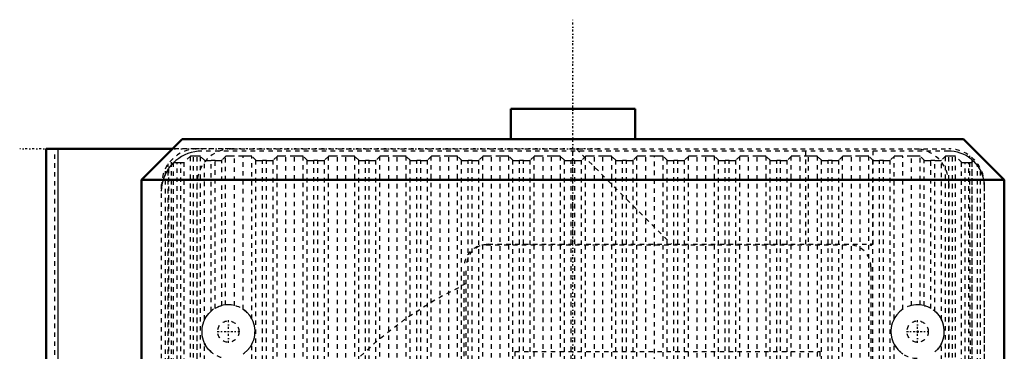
# Model space of a CAD drawing. Header units: millimetres. Extents: x -1089 to 355, y -118 to 1145.
# Tile 16 of 20: x -354 to -133, y 826 to 900. Entities that reach past the tile are written whole.
import ezdxf

# ---------------------------------------------------------------- set-up
doc = ezdxf.new("R2010")
doc.units = ezdxf.units.MM
doc.linetypes.add('Center', pattern=[1.5, 0.45, -0.5, 0.05, -0.5])
doc.linetypes.add('Dashed', pattern=[2, 1, -1])
for name, color, linetype, lineweight in [('2d ConnectionPoints', 7, 'Continuous', 50), ('AM_0', 7, 'Continuous', 50), ('AM_4', 3, 'Continuous', 25), ('AM_7', 7, 'Center', 25), ('AM_9', 6, 'Dashed', 25)]:
    doc.layers.add(name, color=color, linetype=linetype, lineweight=lineweight)

# ---------------------------------------------------------------- blocks, each defined once
blk = doc.blocks.new('83_part_1_3_0_in_HSVP164161451021531101300230_2')
at = {"layer": 'AM_9'}
for p, q in [((-249.5, 849.5), (-168, 849.5)), ((-254.5, 702.5), (-254.5, 844.5)), ((-163, 844.5), (-163, 702.5)), ((-243, 788.5), (-243, 825.5)), ((-243, 825.5), (-174.5, 825.5)), ((-174.5, 825.5), (-174.5, 788.5)), ((-174.5, 788.5), (-243, 788.5)), ((-243, 774.5), (-231, 774.5)), ((-243, 762.5), (-243, 774.5)), ((-231, 774.5), (-231, 762.5)), ((-226.5, 762.5), (-226.5, 774.5)), ((-226.5, 774.5), (-214.5, 774.5)), ((-214.5, 774.5), (-214.5, 762.5)), ((-206.5, 774.5), (-194.5, 774.5)), ((-206.5, 762.5), (-206.5, 774.5)), ((-194.5, 774.5), (-194.5, 762.5)), ((-190, 762.5), (-190, 774.5)), ((-190, 774.5), (-178, 774.5)), ((-178, 774.5), (-178, 762.5)), ((-231, 762.5), (-243, 762.5)), ((-214.5, 762.5), (-226.5, 762.5)), ((-194.5, 762.5), (-206.5, 762.5)), ((-178, 762.5), (-190, 762.5)), ((-216.5, 751.5), (-212.23, 758.89)), ((-208.77, 758.89), (-204.5, 751.5)), ((-204.5, 751.5), (-216.5, 751.5)), ((-231.5, 736.5), (-231.5, 748.5)), ((-231.5, 748.5), (-219.5, 748.5)), ((-219.5, 748.5), (-219.5, 736.5)), ((-216.5, 736.5), (-216.5, 748.5)), ((-216.5, 748.5), (-204.5, 748.5)), ((-204.5, 748.5), (-204.5, 736.5)), ((-201.5, 736.5), (-201.5, 748.5)), ((-201.5, 748.5), (-189.5, 748.5)), ((-189.5, 748.5), (-189.5, 736.5)), ((-219.5, 736.5), (-231.5, 736.5)), ((-204.5, 736.5), (-216.5, 736.5)), ((-189.5, 736.5), (-201.5, 736.5)), ((-212.23, 726.11), (-216.5, 733.5)), ((-216.5, 733.5), (-204.5, 733.5)), ((-204.5, 733.5), (-208.77, 726.11)), ((-243, 710.5), (-243, 722.5)), ((-243, 722.5), (-231, 722.5)), ((-231, 722.5), (-231, 710.5)), ((-226.5, 722.5), (-214.5, 722.5)), ((-226.5, 710.5), (-226.5, 722.5)), ((-214.5, 722.5), (-214.5, 710.5)), ((-206.5, 722.5), (-194.5, 722.5)), ((-206.5, 710.5), (-206.5, 722.5)), ((-194.5, 722.5), (-194.5, 710.5)), ((-190, 722.5), (-178, 722.5)), ((-190, 710.5), (-190, 722.5)), ((-178, 722.5), (-178, 710.5)), ((-231, 710.5), (-243, 710.5)), ((-214.5, 710.5), (-226.5, 710.5)), ((-194.5, 710.5), (-206.5, 710.5)), ((-178, 710.5), (-190, 710.5)), ((-168, 697.5), (-249.5, 697.5))]:
    blk.add_line(p, q, dxfattribs=at)
for centre, radius, start, end in [((-249.5, 844.5), 5, 90, 180), ((-168, 844.5), 5, 360, 90), ((-210.5, 757.89), 2, 30, 150), ((-210.5, 727.11), 2, 210, 330), ((-249.5, 702.5), 5, 180, 270), ((-168, 702.5), 5, 270, 0)]:
    blk.add_arc(centre, radius, start, end, dxfattribs=at)
blk = doc.blocks.new('85_Upper_Cover_2PumpDrive_210_3_0_in_HSVP164161451021531101300230_2')
at = {"layer": 'AM_0'}
for p, q in [((-348.5, 871), (-348.5, 671.05)), ((-320.05, 871), (-348.5, 871))]:
    blk.add_line(p, q, dxfattribs=at)
at = {"layer": 'AM_4'}
blk.add_line((-345.87, 871), (-345.87, 672.12), dxfattribs=at)
at = {"layer": 'AM_7'}
blk.add_line((-224.07, 871), (-354.42, 871), dxfattribs=at)
at = {"layer": 'AM_9'}
for p, q in [((-346.53, 714.78), (-346.53, 871)), ((-306.8, 871), (-320.05, 871)), ((-230, 849.6), (-230, 871)), ((-229.24, 871), (-207.84, 849.6)), ((-177.6, 849.6), (-177.6, 871)), ((-162.5, 849.6), (-162.5, 871)), ((-153.2, 871), (-145.5, 871)), ((-320.33, 721), (-320.27, 868.54)), ((-140.26, 721), (-140.78, 869.46)), ((-140.26, 783.46), (-140.2, 868.99)), ((-321.66, 721), (-321.66, 866.56)), ((-321, 721), (-321, 867.66)), ((-320.93, 866.58), (-320.93, 721)), ((-139, 721), (-139, 867.66)), ((-138.34, 721), (-138.34, 866.56)), ((-322.5, 626), (-322.5, 863)), ((-137.5, 863), (-137.5, 626)), ((-249, 849.6), (-162.5, 849.6)), ((-254, 702.6), (-254, 844.6))]:
    blk.add_line(p, q, dxfattribs=at)
blk.add_lwpolyline([(-254, 840.77), (-261.07, 837.06), (-267.78, 832.74), (-274.09, 827.86), (-279.96, 822.44), (-285.33, 816.54), (-290.16, 810.18), (-294.42, 803.43), (-298.08, 796.34), (-301.11, 788.95), (-303.48, 781.33), (-305.17, 773.53), (-306.18, 765.61), (-306.5, 757.64), (-306.12, 749.66), (-305.6, 745.17)], dxfattribs=at)
for centre, radius, start, end in [((-314.5, 863), 8, 90, 180), ((-145.5, 863), 8, 0, 90), ((-249, 844.6), 5, 90, 180)]:
    blk.add_arc(centre, radius, start, end, dxfattribs=at)
blk = doc.blocks.new('86_Lower_Cover_2PumpDrive_2_3_0_in_HSVP164161451021531101300230_2')
at = {"layer": 'AM_9'}
for p, q in [((-145.5, 870.5), (-313.5, 870.5)), ((-316.02, 869.37), (-317.4, 867.99)), ((-317.4, 630.94), (-317.4, 867.99)), ((-316.02, 624.22), (-316.02, 869.37)), ((-315.32, 624.14), (-315.32, 869.4)), ((-314.5, 869.4), (-315.32, 869.4)), ((-314.5, 624.14), (-314.5, 869.4)), ((-313.8, 624.22), (-313.8, 869.37)), ((-312.88, 868.45), (-313.8, 869.37)), ((-312.88, 832.65), (-312.88, 868.45)), ((-311.38, 834.58), (-311.38, 868.4)), ((-310.49, 868.4), (-311.38, 868.4)), ((-310.49, 835.2), (-310.49, 868.4)), ((-308.11, 869.33), (-308.99, 868.45)), ((-308.99, 835.81), (-308.99, 868.45)), ((-308.11, 835.97), (-308.11, 869.33)), ((-306.12, 835.84), (-306.12, 869.4)), ((-304.2, 869.4), (-306.12, 869.4)), ((-304.2, 835.01), (-304.2, 869.4)), ((-302.2, 832.81), (-302.2, 869.33)), ((-301.32, 868.45), (-302.2, 869.33)), ((-301.32, 627.47), (-301.32, 868.45)), ((-299.82, 627.65), (-299.82, 868.4)), ((-298.93, 868.4), (-299.82, 868.4)), ((-298.93, 627.65), (-298.93, 868.4)), ((-296.55, 869.33), (-297.43, 868.45)), ((-297.43, 627.47), (-297.43, 868.45)), ((-296.55, 624.38), (-296.55, 869.33)), ((-294.55, 624.14), (-294.55, 869.4)), ((-292.63, 869.4), (-294.55, 869.4)), ((-292.63, 624.14), (-292.63, 869.4)), ((-290.64, 624.38), (-290.64, 869.33)), ((-289.76, 868.45), (-290.64, 869.33)), ((-289.76, 627.47), (-289.76, 868.45)), ((-288.26, 627.65), (-288.26, 868.4)), ((-287.37, 868.4), (-288.26, 868.4)), ((-287.37, 627.65), (-287.37, 868.4)), ((-284.99, 869.33), (-285.87, 868.45)), ((-285.87, 627.47), (-285.87, 868.45)), ((-284.99, 624.38), (-284.99, 869.33)), ((-282.99, 624.14), (-282.99, 869.4)), ((-281.07, 869.4), (-282.99, 869.4)), ((-281.07, 624.14), (-281.07, 869.4)), ((-279.07, 624.38), (-279.07, 869.33)), ((-278.19, 868.45), (-279.07, 869.33)), ((-278.19, 627.47), (-278.19, 868.45)), ((-276.69, 627.65), (-276.69, 868.4)), ((-275.81, 868.4), (-276.69, 868.4)), ((-275.81, 627.65), (-275.81, 868.4)), ((-273.43, 869.33), (-274.31, 868.45)), ((-274.31, 627.47), (-274.31, 868.45)), ((-273.43, 624.38), (-273.43, 869.33)), ((-271.43, 624.14), (-271.43, 869.4)), ((-269.51, 869.4), (-271.43, 869.4)), ((-269.51, 624.14), (-269.51, 869.4)), ((-267.51, 624.38), (-267.51, 869.33)), ((-266.63, 868.45), (-267.51, 869.33)), ((-266.63, 627.47), (-266.63, 868.45)), ((-265.13, 627.65), (-265.13, 868.4)), ((-264.24, 868.4), (-265.13, 868.4)), ((-264.24, 627.65), (-264.24, 868.4)), ((-261.86, 869.33), (-262.74, 868.45)), ((-262.74, 627.47), (-262.74, 868.45)), ((-261.86, 624.38), (-261.86, 869.33)), ((-259.87, 624.14), (-259.87, 869.4)), ((-257.95, 869.4), (-259.87, 869.4)), ((-257.95, 624.14), (-257.95, 869.4)), ((-255.95, 624.38), (-255.95, 869.33)), ((-255.07, 868.45), (-255.95, 869.33)), ((-255.07, 627.47), (-255.07, 868.45)), ((-253.57, 627.65), (-253.57, 868.4)), ((-252.68, 868.4), (-253.57, 868.4)), ((-252.68, 627.65), (-252.68, 868.4)), ((-250.3, 869.33), (-251.18, 868.45)), ((-251.18, 627.47), (-251.18, 868.45)), ((-250.3, 624.38), (-250.3, 869.33)), ((-248.3, 624.14), (-248.3, 869.4)), ((-246.38, 869.4), (-248.3, 869.4)), ((-246.38, 624.14), (-246.38, 869.4)), ((-244.39, 624.38), (-244.39, 869.33)), ((-243.51, 868.45), (-244.39, 869.33)), ((-243.51, 627.47), (-243.51, 868.45)), ((-242.01, 627.65), (-242.01, 868.4)), ((-241.12, 868.4), (-242.01, 868.4)), ((-241.12, 627.65), (-241.12, 868.4)), ((-238.74, 869.33), (-239.62, 868.45)), ((-239.62, 627.47), (-239.62, 868.45)), ((-238.74, 624.38), (-238.74, 869.33)), ((-236.74, 624.14), (-236.74, 869.4)), ((-234.82, 869.4), (-236.74, 869.4)), ((-234.82, 624.14), (-234.82, 869.4)), ((-232.82, 624.38), (-232.82, 869.33)), ((-231.94, 868.45), (-232.82, 869.33)), ((-231.94, 627.47), (-231.94, 868.45)), ((-230.44, 627.65), (-230.44, 868.4)), ((-229.56, 868.4), (-230.44, 868.4)), ((-229.56, 627.65), (-229.56, 868.4)), ((-227.18, 869.33), (-228.06, 868.45)), ((-228.06, 627.47), (-228.06, 868.45)), ((-227.18, 624.38), (-227.18, 869.33)), ((-225.18, 624.14), (-225.18, 869.4)), ((-223.26, 869.4), (-225.18, 869.4)), ((-223.26, 624.14), (-223.26, 869.4)), ((-221.26, 624.38), (-221.26, 869.33)), ((-220.38, 868.45), (-221.26, 869.33)), ((-220.38, 627.47), (-220.38, 868.45)), ((-218.88, 627.65), (-218.88, 868.4)), ((-217.99, 868.4), (-218.88, 868.4)), ((-217.99, 627.65), (-217.99, 868.4)), ((-215.61, 869.33), (-216.49, 868.45)), ((-216.49, 627.47), (-216.49, 868.45)), ((-215.61, 624.38), (-215.61, 869.33)), ((-213.62, 624.14), (-213.62, 869.4)), ((-211.7, 869.4), (-213.62, 869.4)), ((-211.7, 705.14), (-211.7, 869.4)), ((-209.7, 624.38), (-209.7, 869.33)), ((-208.82, 868.45), (-209.7, 869.33)), ((-208.82, 627.47), (-208.82, 868.45)), ((-207.32, 627.65), (-207.32, 868.4)), ((-206.43, 868.4), (-207.32, 868.4)), ((-206.43, 627.65), (-206.43, 868.4)), ((-204.05, 869.33), (-204.93, 868.45)), ((-204.93, 627.47), (-204.93, 868.45)), ((-204.05, 624.38), (-204.05, 869.33)), ((-202.05, 624.14), (-202.05, 869.4)), ((-200.13, 869.4), (-202.05, 869.4)), ((-200.13, 624.14), (-200.13, 869.4)), ((-198.14, 624.38), (-198.14, 869.33)), ((-197.26, 868.45), (-198.14, 869.33)), ((-197.26, 627.47), (-197.26, 868.45)), ((-195.76, 627.65), (-195.76, 868.4)), ((-194.87, 868.4), (-195.76, 868.4)), ((-194.87, 627.65), (-194.87, 868.4)), ((-192.49, 869.33), (-193.37, 868.45)), ((-193.37, 627.47), (-193.37, 868.45)), ((-192.49, 624.38), (-192.49, 869.33)), ((-190.49, 624.14), (-190.49, 869.4)), ((-188.57, 869.4), (-190.49, 869.4)), ((-188.57, 624.14), (-188.57, 869.4)), ((-186.57, 624.38), (-186.57, 869.33)), ((-185.69, 868.45), (-186.57, 869.33)), ((-185.69, 627.47), (-185.69, 868.45)), ((-184.19, 627.65), (-184.19, 868.4)), ((-183.31, 868.4), (-184.19, 868.4)), ((-183.31, 627.65), (-183.31, 868.4)), ((-180.93, 869.33), (-181.81, 868.45)), ((-181.81, 627.47), (-181.81, 868.45)), ((-180.93, 624.38), (-180.93, 869.33)), ((-178.93, 624.14), (-178.93, 869.4)), ((-177.01, 869.4), (-178.93, 869.4)), ((-177.01, 624.14), (-177.01, 869.4)), ((-175.01, 624.38), (-175.01, 869.33)), ((-174.13, 868.45), (-175.01, 869.33)), ((-174.13, 627.47), (-174.13, 868.45)), ((-172.63, 627.65), (-172.63, 868.4)), ((-171.74, 868.4), (-172.63, 868.4)), ((-171.74, 627.65), (-171.74, 868.4)), ((-169.36, 869.33), (-170.24, 868.45)), ((-170.24, 627.47), (-170.24, 868.45)), ((-169.36, 624.38), (-169.36, 869.33)), ((-167.37, 624.14), (-167.37, 869.4)), ((-165.45, 869.4), (-167.37, 869.4)), ((-165.45, 624.14), (-165.45, 869.4)), ((-163.45, 624.38), (-163.45, 869.33)), ((-162.57, 868.45), (-163.45, 869.33)), ((-162.57, 627.47), (-162.57, 868.45)), ((-161.07, 627.65), (-161.07, 868.4)), ((-160.18, 868.4), (-161.07, 868.4)), ((-160.18, 627.65), (-160.18, 868.4)), ((-157.8, 869.33), (-158.68, 868.45)), ((-158.68, 627.47), (-158.68, 868.45)), ((-157.8, 832.81), (-157.8, 869.33)), ((-155.8, 835.01), (-155.8, 869.4)), ((-153.88, 869.4), (-155.8, 869.4)), ((-153.88, 835.84), (-153.88, 869.4)), ((-151.89, 835.97), (-151.89, 869.33)), ((-151.01, 868.45), (-151.89, 869.33)), ((-151.01, 835.81), (-151.01, 868.45)), ((-149.51, 835.2), (-149.51, 868.4)), ((-148.62, 868.4), (-149.51, 868.4)), ((-148.62, 834.58), (-148.62, 868.4)), ((-146.2, 869.37), (-147.12, 868.45)), ((-147.12, 832.65), (-147.12, 868.45)), ((-146.2, 624.22), (-146.2, 869.37)), ((-145.5, 624.14), (-145.5, 869.4)), ((-144.68, 869.4), (-145.5, 869.4)), ((-144.68, 624.14), (-144.68, 869.4)), ((-143.98, 624.22), (-143.98, 869.37)), ((-142.6, 867.99), (-143.98, 869.37)), ((-142.6, 630.94), (-142.6, 867.99)), ((-139.94, 868.25), (-140.2, 867.99)), ((-140.2, 630.94), (-140.2, 867.99)), ((-319.75, 867.98), (-319.8, 867.92)), ((-319.8, 630.94), (-319.8, 867.92)), ((-319, 633.61), (-319, 867.96)), ((-319, 867.96), (-318.2, 867.96)), ((-318.2, 633.61), (-318.2, 867.96)), ((-141.8, 633.61), (-141.8, 867.96)), ((-141.8, 867.96), (-141, 867.96)), ((-141, 633.61), (-141, 867.96)), ((-322.5, 626), (-322.5, 861.5)), ((-137.5, 862.5), (-137.5, 626)), ((-312.88, 677.65), (-312.88, 827.35)), ((-302.2, 677.81), (-302.2, 827.19)), ((-157.8, 677.81), (-157.8, 827.19)), ((-147.12, 677.65), (-147.12, 827.35))]:
    blk.add_line(p, q, dxfattribs=at)
for points in [[(-313.5, 870.5), (-314.28, 870.47), (-315.06, 870.36), (-315.83, 870.19), (-316.58, 869.96), (-317.3, 869.66), (-318, 869.29), (-318.66, 868.87), (-319.29, 868.39), (-319.75, 867.98)], [(-139.94, 868.25), (-140.46, 868.71), (-141.02, 869.13), (-141.61, 869.49), (-142.24, 869.8), (-142.89, 870.06), (-143.56, 870.26), (-144.24, 870.4), (-144.93, 870.48), (-145.5, 870.5)], [(-318.2, 867.96), (-318.13, 867.96), (-318.06, 867.96), (-318, 867.96), (-317.93, 867.96), (-317.87, 867.96), (-317.8, 867.96), (-317.74, 867.97), (-317.69, 867.97), (-317.64, 867.97), (-317.59, 867.97), (-317.55, 867.97), (-317.51, 867.97), (-317.48, 867.98), (-317.45, 867.98), (-317.43, 867.98), (-317.42, 867.98), (-317.41, 867.99), (-317.4, 867.99)], [(-315.32, 869.4), (-315.38, 869.4), (-315.44, 869.4), (-315.5, 869.39), (-315.56, 869.39), (-315.62, 869.39), (-315.67, 869.39), (-315.72, 869.39), (-315.77, 869.39), (-315.82, 869.39), (-315.86, 869.39), (-315.89, 869.39), (-315.93, 869.38), (-315.95, 869.38), (-315.98, 869.38), (-316, 869.38), (-316.01, 869.38), (-316.02, 869.37), (-316.02, 869.37)], [(-313.8, 869.37), (-313.81, 869.37), (-313.82, 869.38), (-313.83, 869.38), (-313.86, 869.38), (-313.88, 869.38), (-313.91, 869.38), (-313.95, 869.39), (-313.98, 869.39), (-314.03, 869.39), (-314.07, 869.39), (-314.12, 869.39), (-314.18, 869.39), (-314.23, 869.39), (-314.29, 869.39), (-314.35, 869.39), (-314.41, 869.4), (-314.47, 869.4), (-314.5, 869.4)], [(-312.88, 868.45), (-312.87, 868.44), (-312.85, 868.44), (-312.82, 868.43), (-312.77, 868.43), (-312.72, 868.43), (-312.65, 868.42), (-312.58, 868.42), (-312.5, 868.41), (-312.4, 868.41), (-312.31, 868.41), (-312.2, 868.41), (-312.09, 868.4), (-311.97, 868.4), (-311.85, 868.4), (-311.72, 868.4), (-311.59, 868.4), (-311.46, 868.4), (-311.38, 868.4)], [(-310.49, 868.4), (-310.36, 868.4), (-310.23, 868.4), (-310.11, 868.4), (-309.98, 868.4), (-309.86, 868.4), (-309.74, 868.4), (-309.63, 868.41), (-309.53, 868.41), (-309.43, 868.41), (-309.34, 868.42), (-309.26, 868.42), (-309.19, 868.42), (-309.13, 868.43), (-309.08, 868.43), (-309.04, 868.44), (-309.02, 868.44), (-309, 868.45), (-308.99, 868.45)], [(-306.12, 869.4), (-306.29, 869.4), (-306.46, 869.39), (-306.63, 869.39), (-306.8, 869.39), (-306.96, 869.39), (-307.12, 869.39), (-307.26, 869.38), (-307.4, 869.38), (-307.53, 869.38), (-307.65, 869.37), (-307.75, 869.37), (-307.85, 869.36), (-307.93, 869.36), (-307.99, 869.35), (-308.05, 869.34), (-308.09, 869.34), (-308.11, 869.33), (-308.11, 869.33)], [(-302.2, 869.33), (-302.21, 869.33), (-302.24, 869.34), (-302.28, 869.35), (-302.34, 869.35), (-302.41, 869.36), (-302.5, 869.36), (-302.6, 869.37), (-302.71, 869.37), (-302.83, 869.38), (-302.97, 869.38), (-303.11, 869.38), (-303.26, 869.39), (-303.42, 869.39), (-303.58, 869.39), (-303.75, 869.39), (-303.92, 869.39), (-304.09, 869.4), (-304.2, 869.4)], [(-301.32, 868.45), (-301.31, 868.44), (-301.29, 868.44), (-301.25, 868.43), (-301.21, 868.43), (-301.16, 868.43), (-301.09, 868.42), (-301.02, 868.42), (-300.93, 868.41), (-300.84, 868.41), (-300.74, 868.41), (-300.64, 868.41), (-300.52, 868.4), (-300.41, 868.4), (-300.28, 868.4), (-300.16, 868.4), (-300.03, 868.4), (-299.9, 868.4), (-299.82, 868.4)], [(-298.93, 868.4), (-298.8, 868.4), (-298.67, 868.4), (-298.54, 868.4), (-298.42, 868.4), (-298.3, 868.4), (-298.18, 868.4), (-298.07, 868.41), (-297.97, 868.41), (-297.87, 868.41), (-297.78, 868.42), (-297.7, 868.42), (-297.63, 868.42), (-297.57, 868.43), (-297.52, 868.43), (-297.48, 868.44), (-297.45, 868.44), (-297.44, 868.45), (-297.43, 868.45)], [(-294.55, 869.4), (-294.73, 869.4), (-294.9, 869.39), (-295.07, 869.39), (-295.24, 869.39), (-295.4, 869.39), (-295.55, 869.39), (-295.7, 869.38), (-295.84, 869.38), (-295.97, 869.38), (-296.09, 869.37), (-296.19, 869.37), (-296.29, 869.36), (-296.37, 869.36), (-296.43, 869.35), (-296.48, 869.34), (-296.52, 869.34), (-296.55, 869.33), (-296.55, 869.33)], [(-290.64, 869.33), (-290.65, 869.33), (-290.68, 869.34), (-290.72, 869.35), (-290.78, 869.35), (-290.85, 869.36), (-290.94, 869.36), (-291.04, 869.37), (-291.15, 869.37), (-291.27, 869.38), (-291.4, 869.38), (-291.55, 869.38), (-291.7, 869.39), (-291.85, 869.39), (-292.02, 869.39), (-292.18, 869.39), (-292.36, 869.39), (-292.53, 869.4), (-292.63, 869.4)], [(-289.76, 868.45), (-289.75, 868.44), (-289.72, 868.44), (-289.69, 868.43), (-289.65, 868.43), (-289.59, 868.43), (-289.53, 868.42), (-289.45, 868.42), (-289.37, 868.41), (-289.28, 868.41), (-289.18, 868.41), (-289.07, 868.41), (-288.96, 868.4), (-288.84, 868.4), (-288.72, 868.4), (-288.59, 868.4), (-288.47, 868.4), (-288.34, 868.4), (-288.26, 868.4)], [(-287.37, 868.4), (-287.24, 868.4), (-287.11, 868.4), (-286.98, 868.4), (-286.86, 868.4), (-286.73, 868.4), (-286.62, 868.4), (-286.51, 868.41), (-286.4, 868.41), (-286.31, 868.41), (-286.22, 868.42), (-286.14, 868.42), (-286.07, 868.42), (-286.01, 868.43), (-285.96, 868.43), (-285.92, 868.44), (-285.89, 868.44), (-285.87, 868.45), (-285.87, 868.45)], [(-282.99, 869.4), (-283.16, 869.4), (-283.34, 869.39), (-283.51, 869.39), (-283.67, 869.39), (-283.84, 869.39), (-283.99, 869.39), (-284.14, 869.38), (-284.28, 869.38), (-284.4, 869.38), (-284.52, 869.37), (-284.63, 869.37), (-284.72, 869.36), (-284.8, 869.36), (-284.87, 869.35), (-284.92, 869.34), (-284.96, 869.34), (-284.98, 869.33), (-284.99, 869.33)], [(-279.07, 869.33), (-279.09, 869.33), (-279.12, 869.34), (-279.16, 869.35), (-279.22, 869.35), (-279.29, 869.36), (-279.38, 869.36), (-279.47, 869.37), (-279.59, 869.37), (-279.71, 869.38), (-279.84, 869.38), (-279.98, 869.38), (-280.13, 869.39), (-280.29, 869.39), (-280.45, 869.39), (-280.62, 869.39), (-280.79, 869.39), (-280.97, 869.4), (-281.07, 869.4)], [(-278.19, 868.45), (-278.18, 868.44), (-278.16, 868.44), (-278.13, 868.43), (-278.08, 868.43), (-278.03, 868.43), (-277.97, 868.42), (-277.89, 868.42), (-277.81, 868.41), (-277.72, 868.41), (-277.62, 868.41), (-277.51, 868.41), (-277.4, 868.4), (-277.28, 868.4), (-277.16, 868.4), (-277.03, 868.4), (-276.9, 868.4), (-276.77, 868.4), (-276.69, 868.4)], [(-275.81, 868.4), (-275.68, 868.4), (-275.55, 868.4), (-275.42, 868.4), (-275.29, 868.4), (-275.17, 868.4), (-275.06, 868.4), (-274.95, 868.41), (-274.84, 868.41), (-274.75, 868.41), (-274.66, 868.42), (-274.58, 868.42), (-274.51, 868.42), (-274.45, 868.43), (-274.4, 868.43), (-274.36, 868.44), (-274.33, 868.44), (-274.31, 868.45), (-274.31, 868.45)], [(-271.43, 869.4), (-271.6, 869.4), (-271.78, 869.39), (-271.95, 869.39), (-272.11, 869.39), (-272.27, 869.39), (-272.43, 869.39), (-272.58, 869.38), (-272.71, 869.38), (-272.84, 869.38), (-272.96, 869.37), (-273.07, 869.37), (-273.16, 869.36), (-273.24, 869.36), (-273.31, 869.35), (-273.36, 869.34), (-273.4, 869.34), (-273.42, 869.33), (-273.43, 869.33)], [(-267.51, 869.33), (-267.52, 869.33), (-267.55, 869.34), (-267.6, 869.35), (-267.66, 869.35), (-267.73, 869.36), (-267.81, 869.36), (-267.91, 869.37), (-268.02, 869.37), (-268.15, 869.38), (-268.28, 869.38), (-268.42, 869.38), (-268.57, 869.39), (-268.73, 869.39), (-268.89, 869.39), (-269.06, 869.39), (-269.23, 869.39), (-269.4, 869.4), (-269.51, 869.4)], [(-266.63, 868.45), (-266.62, 868.44), (-266.6, 868.44), (-266.57, 868.43), (-266.52, 868.43), (-266.47, 868.43), (-266.4, 868.42), (-266.33, 868.42), (-266.25, 868.41), (-266.15, 868.41), (-266.06, 868.41), (-265.95, 868.41), (-265.84, 868.4), (-265.72, 868.4), (-265.6, 868.4), (-265.47, 868.4), (-265.34, 868.4), (-265.21, 868.4), (-265.13, 868.4)], [(-264.24, 868.4), (-264.11, 868.4), (-263.98, 868.4), (-263.86, 868.4), (-263.73, 868.4), (-263.61, 868.4), (-263.49, 868.4), (-263.38, 868.41), (-263.28, 868.41), (-263.18, 868.41), (-263.09, 868.42), (-263.01, 868.42), (-262.94, 868.42), (-262.88, 868.43), (-262.83, 868.43), (-262.79, 868.44), (-262.77, 868.44), (-262.75, 868.45), (-262.74, 868.45)], [(-259.87, 869.4), (-260.04, 869.4), (-260.21, 869.39), (-260.38, 869.39), (-260.55, 869.39), (-260.71, 869.39), (-260.87, 869.39), (-261.01, 869.38), (-261.15, 869.38), (-261.28, 869.38), (-261.4, 869.37), (-261.5, 869.37), (-261.6, 869.36), (-261.68, 869.36), (-261.74, 869.35), (-261.8, 869.34), (-261.84, 869.34), (-261.86, 869.33), (-261.86, 869.33)], [(-255.95, 869.33), (-255.96, 869.33), (-255.99, 869.34), (-256.03, 869.35), (-256.09, 869.35), (-256.16, 869.36), (-256.25, 869.36), (-256.35, 869.37), (-256.46, 869.37), (-256.58, 869.38), (-256.72, 869.38), (-256.86, 869.38), (-257.01, 869.39), (-257.17, 869.39), (-257.33, 869.39), (-257.5, 869.39), (-257.67, 869.39), (-257.84, 869.4), (-257.95, 869.4)], [(-255.07, 868.45), (-255.06, 868.44), (-255.04, 868.44), (-255, 868.43), (-254.96, 868.43), (-254.91, 868.43), (-254.84, 868.42), (-254.77, 868.42), (-254.68, 868.41), (-254.59, 868.41), (-254.49, 868.41), (-254.39, 868.41), (-254.27, 868.4), (-254.16, 868.4), (-254.03, 868.4), (-253.91, 868.4), (-253.78, 868.4), (-253.65, 868.4), (-253.57, 868.4)], [(-252.68, 868.4), (-252.55, 868.4), (-252.42, 868.4), (-252.29, 868.4), (-252.17, 868.4), (-252.05, 868.4), (-251.93, 868.4), (-251.82, 868.41), (-251.72, 868.41), (-251.62, 868.41), (-251.53, 868.42), (-251.45, 868.42), (-251.38, 868.42), (-251.32, 868.43), (-251.27, 868.43), (-251.23, 868.44), (-251.2, 868.44), (-251.19, 868.45), (-251.18, 868.45)], [(-248.3, 869.4), (-248.48, 869.4), (-248.65, 869.39), (-248.82, 869.39), (-248.99, 869.39), (-249.15, 869.39), (-249.3, 869.39), (-249.45, 869.38), (-249.59, 869.38), (-249.72, 869.38), (-249.84, 869.37), (-249.94, 869.37), (-250.04, 869.36), (-250.12, 869.36), (-250.18, 869.35), (-250.23, 869.34), (-250.27, 869.34), (-250.3, 869.33), (-250.3, 869.33)], [(-244.39, 869.33), (-244.4, 869.33), (-244.43, 869.34), (-244.47, 869.35), (-244.53, 869.35), (-244.6, 869.36), (-244.69, 869.36), (-244.79, 869.37), (-244.9, 869.37), (-245.02, 869.38), (-245.15, 869.38), (-245.3, 869.38), (-245.45, 869.39), (-245.6, 869.39), (-245.77, 869.39), (-245.93, 869.39), (-246.11, 869.39), (-246.28, 869.4), (-246.38, 869.4)], [(-243.51, 868.45), (-243.5, 868.44), (-243.47, 868.44), (-243.44, 868.43), (-243.4, 868.43), (-243.34, 868.43), (-243.28, 868.42), (-243.2, 868.42), (-243.12, 868.41), (-243.03, 868.41), (-242.93, 868.41), (-242.82, 868.41), (-242.71, 868.4), (-242.59, 868.4), (-242.47, 868.4), (-242.34, 868.4), (-242.22, 868.4), (-242.09, 868.4), (-242.01, 868.4)], [(-241.12, 868.4), (-240.99, 868.4), (-240.86, 868.4), (-240.73, 868.4), (-240.61, 868.4), (-240.48, 868.4), (-240.37, 868.4), (-240.26, 868.41), (-240.15, 868.41), (-240.06, 868.41), (-239.97, 868.42), (-239.89, 868.42), (-239.82, 868.42), (-239.76, 868.43), (-239.71, 868.43), (-239.67, 868.44), (-239.64, 868.44), (-239.62, 868.45), (-239.62, 868.45)], [(-236.74, 869.4), (-236.91, 869.4), (-237.09, 869.39), (-237.26, 869.39), (-237.42, 869.39), (-237.59, 869.39), (-237.74, 869.39), (-237.89, 869.38), (-238.03, 869.38), (-238.15, 869.38), (-238.27, 869.37), (-238.38, 869.37), (-238.47, 869.36), (-238.55, 869.36), (-238.62, 869.35), (-238.67, 869.34), (-238.71, 869.34), (-238.73, 869.33), (-238.74, 869.33)], [(-232.82, 869.33), (-232.84, 869.33), (-232.87, 869.34), (-232.91, 869.35), (-232.97, 869.35), (-233.04, 869.36), (-233.13, 869.36), (-233.22, 869.37), (-233.34, 869.37), (-233.46, 869.38), (-233.59, 869.38), (-233.73, 869.38), (-233.88, 869.39), (-234.04, 869.39), (-234.2, 869.39), (-234.37, 869.39), (-234.54, 869.39), (-234.72, 869.4), (-234.82, 869.4)], [(-231.94, 868.45), (-231.93, 868.44), (-231.91, 868.44), (-231.88, 868.43), (-231.83, 868.43), (-231.78, 868.43), (-231.72, 868.42), (-231.64, 868.42), (-231.56, 868.41), (-231.47, 868.41), (-231.37, 868.41), (-231.26, 868.41), (-231.15, 868.4), (-231.03, 868.4), (-230.91, 868.4), (-230.78, 868.4), (-230.65, 868.4), (-230.52, 868.4), (-230.44, 868.4)], [(-229.56, 868.4), (-229.43, 868.4), (-229.3, 868.4), (-229.17, 868.4), (-229.04, 868.4), (-228.92, 868.4), (-228.81, 868.4), (-228.7, 868.41), (-228.59, 868.41), (-228.5, 868.41), (-228.41, 868.42), (-228.33, 868.42), (-228.26, 868.42), (-228.2, 868.43), (-228.15, 868.43), (-228.11, 868.44), (-228.08, 868.44), (-228.06, 868.45), (-228.06, 868.45)], [(-225.18, 869.4), (-225.35, 869.4), (-225.53, 869.39), (-225.7, 869.39), (-225.86, 869.39), (-226.02, 869.39), (-226.18, 869.39), (-226.33, 869.38), (-226.46, 869.38), (-226.59, 869.38), (-226.71, 869.37), (-226.82, 869.37), (-226.91, 869.36), (-226.99, 869.36), (-227.06, 869.35), (-227.11, 869.34), (-227.15, 869.34), (-227.17, 869.33), (-227.18, 869.33)], [(-221.26, 869.33), (-221.27, 869.33), (-221.3, 869.34), (-221.35, 869.35), (-221.41, 869.35), (-221.48, 869.36), (-221.56, 869.36), (-221.66, 869.37), (-221.77, 869.37), (-221.9, 869.38), (-222.03, 869.38), (-222.17, 869.38), (-222.32, 869.39), (-222.48, 869.39), (-222.64, 869.39), (-222.81, 869.39), (-222.98, 869.39), (-223.15, 869.4), (-223.26, 869.4)], [(-220.38, 868.45), (-220.37, 868.44), (-220.35, 868.44), (-220.32, 868.43), (-220.27, 868.43), (-220.22, 868.43), (-220.15, 868.42), (-220.08, 868.42), (-220, 868.41), (-219.9, 868.41), (-219.81, 868.41), (-219.7, 868.41), (-219.59, 868.4), (-219.47, 868.4), (-219.35, 868.4), (-219.22, 868.4), (-219.09, 868.4), (-218.96, 868.4), (-218.88, 868.4)], [(-217.99, 868.4), (-217.86, 868.4), (-217.73, 868.4), (-217.61, 868.4), (-217.48, 868.4), (-217.36, 868.4), (-217.24, 868.4), (-217.13, 868.41), (-217.03, 868.41), (-216.93, 868.41), (-216.84, 868.42), (-216.76, 868.42), (-216.69, 868.42), (-216.63, 868.43), (-216.58, 868.43), (-216.54, 868.44), (-216.52, 868.44), (-216.5, 868.45), (-216.49, 868.45)], [(-213.62, 869.4), (-213.79, 869.4), (-213.96, 869.39), (-214.13, 869.39), (-214.3, 869.39), (-214.46, 869.39), (-214.62, 869.39), (-214.76, 869.38), (-214.9, 869.38), (-215.03, 869.38), (-215.15, 869.37), (-215.25, 869.37), (-215.35, 869.36), (-215.43, 869.36), (-215.49, 869.35), (-215.55, 869.34), (-215.59, 869.34), (-215.61, 869.33), (-215.61, 869.33)], [(-209.7, 869.33), (-209.71, 869.33), (-209.74, 869.34), (-209.78, 869.35), (-209.84, 869.35), (-209.91, 869.36), (-210, 869.36), (-210.1, 869.37), (-210.21, 869.37), (-210.33, 869.38), (-210.47, 869.38), (-210.61, 869.38), (-210.76, 869.39), (-210.92, 869.39), (-211.08, 869.39), (-211.25, 869.39), (-211.42, 869.39), (-211.59, 869.4), (-211.7, 869.4)], [(-208.82, 868.45), (-208.81, 868.44), (-208.79, 868.44), (-208.75, 868.43), (-208.71, 868.43), (-208.66, 868.43), (-208.59, 868.42), (-208.52, 868.42), (-208.43, 868.41), (-208.34, 868.41), (-208.24, 868.41), (-208.14, 868.41), (-208.02, 868.4), (-207.91, 868.4), (-207.78, 868.4), (-207.66, 868.4), (-207.53, 868.4), (-207.4, 868.4), (-207.32, 868.4)], [(-206.43, 868.4), (-206.3, 868.4), (-206.17, 868.4), (-206.04, 868.4), (-205.92, 868.4), (-205.8, 868.4), (-205.68, 868.4), (-205.57, 868.41), (-205.47, 868.41), (-205.37, 868.41), (-205.28, 868.42), (-205.2, 868.42), (-205.13, 868.42), (-205.07, 868.43), (-205.02, 868.43), (-204.98, 868.44), (-204.95, 868.44), (-204.94, 868.45), (-204.93, 868.45)], [(-202.05, 869.4), (-202.23, 869.4), (-202.4, 869.39), (-202.57, 869.39), (-202.74, 869.39), (-202.9, 869.39), (-203.05, 869.39), (-203.2, 869.38), (-203.34, 869.38), (-203.47, 869.38), (-203.59, 869.37), (-203.69, 869.37), (-203.79, 869.36), (-203.87, 869.36), (-203.93, 869.35), (-203.98, 869.34), (-204.02, 869.34), (-204.05, 869.33), (-204.05, 869.33)], [(-198.14, 869.33), (-198.15, 869.33), (-198.18, 869.34), (-198.22, 869.35), (-198.28, 869.35), (-198.35, 869.36), (-198.44, 869.36), (-198.54, 869.37), (-198.65, 869.37), (-198.77, 869.38), (-198.9, 869.38), (-199.05, 869.38), (-199.2, 869.39), (-199.35, 869.39), (-199.52, 869.39), (-199.68, 869.39), (-199.86, 869.39), (-200.03, 869.4), (-200.13, 869.4)], [(-197.26, 868.45), (-197.25, 868.44), (-197.22, 868.44), (-197.19, 868.43), (-197.15, 868.43), (-197.09, 868.43), (-197.03, 868.42), (-196.95, 868.42), (-196.87, 868.41), (-196.78, 868.41), (-196.68, 868.41), (-196.57, 868.41), (-196.46, 868.4), (-196.34, 868.4), (-196.22, 868.4), (-196.09, 868.4), (-195.97, 868.4), (-195.84, 868.4), (-195.76, 868.4)], [(-194.87, 868.4), (-194.74, 868.4), (-194.61, 868.4), (-194.48, 868.4), (-194.36, 868.4), (-194.23, 868.4), (-194.12, 868.4), (-194.01, 868.41), (-193.9, 868.41), (-193.81, 868.41), (-193.72, 868.42), (-193.64, 868.42), (-193.57, 868.42), (-193.51, 868.43), (-193.46, 868.43), (-193.42, 868.44), (-193.39, 868.44), (-193.37, 868.45), (-193.37, 868.45)], [(-190.49, 869.4), (-190.66, 869.4), (-190.84, 869.39), (-191.01, 869.39), (-191.17, 869.39), (-191.34, 869.39), (-191.49, 869.39), (-191.64, 869.38), (-191.78, 869.38), (-191.9, 869.38), (-192.02, 869.37), (-192.13, 869.37), (-192.22, 869.36), (-192.3, 869.36), (-192.37, 869.35), (-192.42, 869.34), (-192.46, 869.34), (-192.48, 869.33), (-192.49, 869.33)], [(-186.57, 869.33), (-186.59, 869.33), (-186.62, 869.34), (-186.66, 869.35), (-186.72, 869.35), (-186.79, 869.36), (-186.88, 869.36), (-186.97, 869.37), (-187.09, 869.37), (-187.21, 869.38), (-187.34, 869.38), (-187.48, 869.38), (-187.63, 869.39), (-187.79, 869.39), (-187.95, 869.39), (-188.12, 869.39), (-188.29, 869.39), (-188.47, 869.4), (-188.57, 869.4)], [(-185.69, 868.45), (-185.68, 868.44), (-185.66, 868.44), (-185.63, 868.43), (-185.58, 868.43), (-185.53, 868.43), (-185.47, 868.42), (-185.39, 868.42), (-185.31, 868.41), (-185.22, 868.41), (-185.12, 868.41), (-185.01, 868.41), (-184.9, 868.4), (-184.78, 868.4), (-184.66, 868.4), (-184.53, 868.4), (-184.4, 868.4), (-184.27, 868.4), (-184.19, 868.4)], [(-183.31, 868.4), (-183.18, 868.4), (-183.05, 868.4), (-182.92, 868.4), (-182.79, 868.4), (-182.67, 868.4), (-182.56, 868.4), (-182.45, 868.41), (-182.34, 868.41), (-182.25, 868.41), (-182.16, 868.42), (-182.08, 868.42), (-182.01, 868.42), (-181.95, 868.43), (-181.9, 868.43), (-181.86, 868.44), (-181.83, 868.44), (-181.81, 868.45), (-181.81, 868.45)], [(-178.93, 869.4), (-179.1, 869.4), (-179.28, 869.39), (-179.45, 869.39), (-179.61, 869.39), (-179.77, 869.39), (-179.93, 869.39), (-180.08, 869.38), (-180.21, 869.38), (-180.34, 869.38), (-180.46, 869.37), (-180.57, 869.37), (-180.66, 869.36), (-180.74, 869.36), (-180.81, 869.35), (-180.86, 869.34), (-180.9, 869.34), (-180.92, 869.33), (-180.93, 869.33)], [(-175.01, 869.33), (-175.02, 869.33), (-175.05, 869.34), (-175.1, 869.35), (-175.16, 869.35), (-175.23, 869.36), (-175.31, 869.36), (-175.41, 869.37), (-175.52, 869.37), (-175.65, 869.38), (-175.78, 869.38), (-175.92, 869.38), (-176.07, 869.39), (-176.23, 869.39), (-176.39, 869.39), (-176.56, 869.39), (-176.73, 869.39), (-176.9, 869.4), (-177.01, 869.4)], [(-174.13, 868.45), (-174.12, 868.44), (-174.1, 868.44), (-174.07, 868.43), (-174.02, 868.43), (-173.97, 868.43), (-173.9, 868.42), (-173.83, 868.42), (-173.75, 868.41), (-173.65, 868.41), (-173.56, 868.41), (-173.45, 868.41), (-173.34, 868.4), (-173.22, 868.4), (-173.1, 868.4), (-172.97, 868.4), (-172.84, 868.4), (-172.71, 868.4), (-172.63, 868.4)], [(-171.74, 868.4), (-171.61, 868.4), (-171.48, 868.4), (-171.36, 868.4), (-171.23, 868.4), (-171.11, 868.4), (-170.99, 868.4), (-170.88, 868.41), (-170.78, 868.41), (-170.68, 868.41), (-170.59, 868.42), (-170.51, 868.42), (-170.44, 868.42), (-170.38, 868.43), (-170.33, 868.43), (-170.29, 868.44), (-170.27, 868.44), (-170.25, 868.45), (-170.24, 868.45)], [(-167.37, 869.4), (-167.54, 869.4), (-167.71, 869.39), (-167.88, 869.39), (-168.05, 869.39), (-168.21, 869.39), (-168.37, 869.39), (-168.51, 869.38), (-168.65, 869.38), (-168.78, 869.38), (-168.9, 869.37), (-169, 869.37), (-169.1, 869.36), (-169.18, 869.36), (-169.24, 869.35), (-169.3, 869.34), (-169.34, 869.34), (-169.36, 869.33), (-169.36, 869.33)], [(-163.45, 869.33), (-163.46, 869.33), (-163.49, 869.34), (-163.53, 869.35), (-163.59, 869.35), (-163.66, 869.36), (-163.75, 869.36), (-163.85, 869.37), (-163.96, 869.37), (-164.08, 869.38), (-164.22, 869.38), (-164.36, 869.38), (-164.51, 869.39), (-164.67, 869.39), (-164.83, 869.39), (-165, 869.39), (-165.17, 869.39), (-165.34, 869.4), (-165.45, 869.4)], [(-162.57, 868.45), (-162.56, 868.44), (-162.54, 868.44), (-162.5, 868.43), (-162.46, 868.43), (-162.41, 868.43), (-162.34, 868.42), (-162.27, 868.42), (-162.18, 868.41), (-162.09, 868.41), (-161.99, 868.41), (-161.89, 868.41), (-161.77, 868.4), (-161.66, 868.4), (-161.53, 868.4), (-161.41, 868.4), (-161.28, 868.4), (-161.15, 868.4), (-161.07, 868.4)], [(-160.18, 868.4), (-160.05, 868.4), (-159.92, 868.4), (-159.79, 868.4), (-159.67, 868.4), (-159.55, 868.4), (-159.43, 868.4), (-159.32, 868.41), (-159.22, 868.41), (-159.12, 868.41), (-159.03, 868.42), (-158.95, 868.42), (-158.88, 868.42), (-158.82, 868.43), (-158.77, 868.43), (-158.73, 868.44), (-158.7, 868.44), (-158.69, 868.45), (-158.68, 868.45)], [(-155.8, 869.4), (-155.98, 869.4), (-156.15, 869.39), (-156.32, 869.39), (-156.49, 869.39), (-156.65, 869.39), (-156.8, 869.39), (-156.95, 869.38), (-157.09, 869.38), (-157.22, 869.38), (-157.34, 869.37), (-157.44, 869.37), (-157.54, 869.36), (-157.62, 869.36), (-157.68, 869.35), (-157.73, 869.34), (-157.77, 869.34), (-157.8, 869.33), (-157.8, 869.33)], [(-151.89, 869.33), (-151.9, 869.33), (-151.93, 869.34), (-151.97, 869.35), (-152.03, 869.35), (-152.1, 869.36), (-152.19, 869.36), (-152.29, 869.37), (-152.4, 869.37), (-152.52, 869.38), (-152.65, 869.38), (-152.8, 869.38), (-152.95, 869.39), (-153.1, 869.39), (-153.27, 869.39), (-153.43, 869.39), (-153.61, 869.39), (-153.78, 869.4), (-153.88, 869.4)], [(-151.01, 868.45), (-151, 868.44), (-150.97, 868.44), (-150.94, 868.43), (-150.9, 868.43), (-150.84, 868.43), (-150.78, 868.42), (-150.7, 868.42), (-150.62, 868.41), (-150.53, 868.41), (-150.43, 868.41), (-150.32, 868.41), (-150.21, 868.4), (-150.09, 868.4), (-149.97, 868.4), (-149.84, 868.4), (-149.72, 868.4), (-149.59, 868.4), (-149.51, 868.4)], [(-148.62, 868.4), (-148.49, 868.4), (-148.36, 868.4), (-148.23, 868.4), (-148.11, 868.4), (-147.98, 868.4), (-147.87, 868.4), (-147.76, 868.41), (-147.65, 868.41), (-147.56, 868.41), (-147.47, 868.42), (-147.39, 868.42), (-147.32, 868.42), (-147.26, 868.43), (-147.21, 868.43), (-147.17, 868.44), (-147.14, 868.44), (-147.12, 868.45), (-147.12, 868.45)], [(-145.5, 869.4), (-145.56, 869.4), (-145.62, 869.4), (-145.68, 869.39), (-145.74, 869.39), (-145.79, 869.39), (-145.85, 869.39), (-145.9, 869.39), (-145.95, 869.39), (-145.99, 869.39), (-146.03, 869.39), (-146.07, 869.39), (-146.1, 869.38), (-146.13, 869.38), (-146.15, 869.38), (-146.17, 869.38), (-146.19, 869.38), (-146.19, 869.37), (-146.2, 869.37)], [(-143.98, 869.37), (-143.99, 869.37), (-144, 869.38), (-144.01, 869.38), (-144.03, 869.38), (-144.06, 869.38), (-144.09, 869.38), (-144.12, 869.39), (-144.16, 869.39), (-144.2, 869.39), (-144.25, 869.39), (-144.3, 869.39), (-144.35, 869.39), (-144.41, 869.39), (-144.46, 869.39), (-144.52, 869.39), (-144.58, 869.4), (-144.64, 869.4), (-144.68, 869.4)], [(-142.6, 867.99), (-142.59, 867.99), (-142.58, 867.98), (-142.56, 867.98), (-142.54, 867.98), (-142.51, 867.98), (-142.48, 867.97), (-142.44, 867.97), (-142.39, 867.97), (-142.34, 867.97), (-142.29, 867.97), (-142.23, 867.97), (-142.17, 867.96), (-142.11, 867.96), (-142.04, 867.96), (-141.98, 867.96), (-141.91, 867.96), (-141.84, 867.96), (-141.8, 867.96)], [(-141, 867.96), (-140.93, 867.96), (-140.86, 867.96), (-140.79, 867.96), (-140.72, 867.96), (-140.66, 867.96), (-140.6, 867.96), (-140.54, 867.97), (-140.48, 867.97), (-140.43, 867.97), (-140.38, 867.97), (-140.34, 867.97), (-140.3, 867.97), (-140.27, 867.98), (-140.24, 867.98), (-140.22, 867.98), (-140.21, 867.98), (-140.2, 867.99), (-140.2, 867.99)], [(-139.94, 868.25), (-139.46, 867.74), (-139.02, 867.2), (-138.64, 866.61), (-138.31, 866), (-138.03, 865.36), (-137.81, 864.7), (-137.65, 864.02), (-137.54, 863.33), (-137.5, 862.63), (-137.5, 862.5)], [(-322.5, 861.5), (-322.47, 862.28), (-322.36, 863.06), (-322.19, 863.83), (-321.96, 864.58), (-321.66, 865.3), (-321.29, 866), (-320.87, 866.66), (-320.39, 867.29), (-319.86, 867.86), (-319.8, 867.92)], [(-319.75, 867.98), (-319.72, 867.98), (-319.68, 867.97), (-319.65, 867.97), (-319.6, 867.97), (-319.55, 867.97), (-319.5, 867.97), (-319.44, 867.97), (-319.38, 867.96), (-319.32, 867.96), (-319.26, 867.96), (-319.19, 867.96), (-319.12, 867.96), (-319.05, 867.96), (-319, 867.96)], [(-310.49, 835.2), (-310.46, 835.22), (-309.95, 835.48), (-309.48, 835.66), (-309.17, 835.76), (-309.01, 835.81), (-308.99, 835.81)], [(-308.11, 835.97), (-308.63, 835.89), (-308.99, 835.81)], [(-306.12, 835.84), (-306.21, 835.86), (-306.88, 835.97), (-307.43, 836), (-307.84, 835.99), (-308.08, 835.97), (-308.11, 835.97)], [(-302.2, 832.81), (-302.23, 832.86), (-302.34, 833.07), (-302.68, 833.57), (-303.4, 834.38), (-304.15, 834.97), (-304.2, 835.01)], [(-155.8, 835.01), (-155.82, 835), (-156.57, 834.41), (-157.19, 833.75), (-157.6, 833.16), (-157.74, 832.93), (-157.8, 832.82), (-157.8, 832.81)], [(-151.89, 835.97), (-152, 835.98), (-152.32, 836), (-152.82, 835.99), (-153.43, 835.93), (-153.88, 835.84)], [(-151.01, 835.81), (-151.52, 835.92), (-151.89, 835.97)], [(-151.01, 835.81), (-150.98, 835.8), (-150.81, 835.76), (-150.52, 835.66), (-150.12, 835.51), (-149.67, 835.29), (-149.51, 835.2)], [(-312.88, 832.65), (-313.09, 832.18), (-313.26, 831.68), (-313.38, 831.17), (-313.46, 830.65), (-313.5, 830.13), (-313.49, 829.61), (-313.43, 829.09), (-313.33, 828.58), (-313.18, 828.07), (-312.99, 827.58), (-312.88, 827.35)], [(-312.88, 832.65), (-312.88, 832.66), (-312.85, 832.71), (-312.76, 832.88), (-312.51, 833.31), (-311.92, 834.06), (-311.38, 834.58)], [(-302.2, 827.19), (-301.97, 827.66), (-301.79, 828.15), (-301.65, 828.66), (-301.56, 829.17), (-301.51, 829.69), (-301.5, 830.22), (-301.55, 830.74), (-301.63, 831.26), (-301.76, 831.76), (-301.94, 832.26), (-302.16, 832.73), (-302.2, 832.81)], [(-157.8, 832.81), (-158.03, 832.34), (-158.21, 831.85), (-158.35, 831.34), (-158.44, 830.83), (-158.49, 830.31), (-158.5, 829.78), (-158.45, 829.26), (-158.37, 828.74), (-158.24, 828.24), (-158.06, 827.74), (-157.84, 827.27), (-157.8, 827.19)], [(-148.62, 834.58), (-148.33, 834.32), (-147.7, 833.6), (-147.31, 833.01), (-147.2, 832.8), (-147.13, 832.67), (-147.12, 832.65)], [(-147.12, 827.35), (-146.91, 827.82), (-146.74, 828.32), (-146.62, 828.83), (-146.54, 829.35), (-146.5, 829.87), (-146.51, 830.39), (-146.57, 830.91), (-146.67, 831.42), (-146.82, 831.93), (-147.01, 832.42), (-147.12, 832.65)], [(-311.38, 825.42), (-311.93, 825.96), (-312.44, 826.6), (-312.71, 827.02), (-312.83, 827.24), (-312.87, 827.33), (-312.88, 827.35)], [(-304.2, 824.99), (-303.98, 825.14), (-303.21, 825.8), (-302.62, 826.51), (-302.36, 826.91), (-302.24, 827.12), (-302.2, 827.19)], [(-157.8, 827.19), (-157.79, 827.17), (-157.72, 827.04), (-157.5, 826.68), (-156.92, 825.94), (-156.1, 825.2), (-155.8, 824.99)], [(-147.12, 827.35), (-147.14, 827.31), (-147.21, 827.16), (-147.43, 826.79), (-147.97, 826.07), (-148.62, 825.42)]]:
    blk.add_lwpolyline(points, dxfattribs=at)
for centre, start, end in [((-307.5, 830), 104.4218, 153.7373), ((-307.5, 830), 44.8611, 95.8762), ((-152.5, 830), 84.1238, 127.6541), ((-152.5, 830), 44.5914, 75.5782), ((-307.5, 830), 27.9166, 42.9104), ((-152.5, 830), 26.2627, 43.2897), ((-307.5, 830), 206.2627, 255.5782), ((-307.5, 830), 313.0807, 332.0834), ((-152.5, 830), 207.9166, 219.625), ((-152.5, 830), 220.9675, 275.8762), ((-152.5, 830), 312.9933, 333.7373)]:
    blk.add_arc(centre, 6, start, end, dxfattribs=at)
blk = doc.blocks.new('87_ishvpv7agopu4lqs1a8rtg3eg________0_in_HSVP164161451021531101300230_2')
at = {"layer": 'AM_0'}
for p, q in [((-244, 880), (-244, 873.2)), ((-244, 880), (-216, 880)), ((-216, 873.2), (-216, 880)), ((-317.85, 873.2), (-327, 864.05)), ((-317.85, 873.2), (-142.15, 873.2)), ((-133, 864.05), (-142.15, 873.2)), ((-327, 864.05), (-327, 626)), ((-327, 864.05), (-133, 864.05)), ((-133, 626), (-133, 864.05))]:
    blk.add_line(p, q, dxfattribs=at)
at = {"layer": 'AM_7'}
for p, q in [((-307.5, 827.48), (-307.5, 832.52)), ((-152.5, 827.48), (-152.5, 832.52)), ((-310.02, 830), (-304.98, 830)), ((-155.02, 830), (-149.98, 830))]:
    blk.add_line(p, q, dxfattribs=at)
at = {"layer": 'AM_9'}
for p, q in [((-306.8, 871), (-153.2, 871)), ((-314.5, 675.86), (-314.5, 863.3)), ((-145.5, 863.3), (-145.5, 675.86))]:
    blk.add_line(p, q, dxfattribs=at)
for centre in [(-307.5, 830), (-152.5, 830)]:
    blk.add_circle(centre, 2.4, dxfattribs=at)
for centre, start, end in [((-306.8, 863.3), 90, 180), ((-153.2, 863.3), 0, 90)]:
    blk.add_arc(centre, 7.7, start, end, dxfattribs=at)
blk = doc.blocks.new('88_Motorstool2_4_6130STC_130_3_0_in_HSVP164161451021531101300230_2')
at = {"layer": 'AM_7'}
blk.add_line((-230, -29.53), (-230, 900), dxfattribs=at)

msp = doc.modelspace()

# ---------------------------------------------------------------- linework, layer by layer
at = {"layer": '2d ConnectionPoints'}
for p in [(-163, 849.5), (-163, 849.5), (-152.5, 830), (-152.5, 830)]:
    msp.add_point(p, dxfattribs=at)

# ---------------------------------------------------------------- block references
for name in ['88_Motorstool2_4_6130STC_130_3_0_in_HSVP164161451021531101300230_2', '87_ishvpv7agopu4lqs1a8rtg3eg________0_in_HSVP164161451021531101300230_2', '85_Upper_Cover_2PumpDrive_210_3_0_in_HSVP164161451021531101300230_2', '86_Lower_Cover_2PumpDrive_2_3_0_in_HSVP164161451021531101300230_2', '83_part_1_3_0_in_HSVP164161451021531101300230_2']:
    msp.add_blockref(name, (0, 0))

doc.saveas('drawing.dxf')
